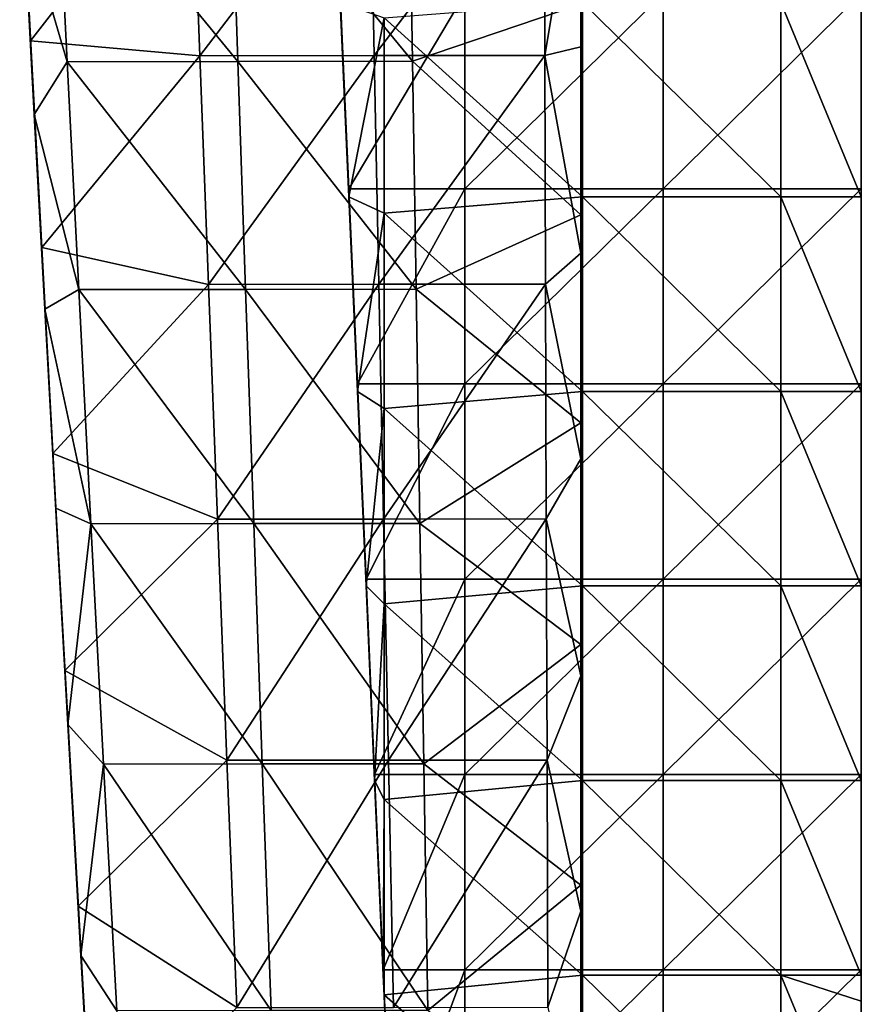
# Model space of a CAD drawing. Header units: millimetres. Extents: x -222 to 222, y 0 to 946.
# Tile 13 of 30: x 166 to 219, y 83 to 144. Entities that reach past the tile are written whole.
import ezdxf

# ---------------------------------------------------------------- set-up
doc = ezdxf.new("R2010")
doc.units = ezdxf.units.MM
doc.header["$LTSCALE"] = 102.491319
for name, color, linetype in [('1', 7, 'CONTINUOUS'), ('10', 7, 'CONTINUOUS'), ('2', 7, 'CONTINUOUS'), ('3', 7, 'CONTINUOUS'), ('4', 7, 'CONTINUOUS'), ('7', 7, 'CONTINUOUS'), ('8', 7, 'CONTINUOUS'), ('9', 7, 'CONTINUOUS')]:
    doc.layers.add(name, color=color, linetype=linetype)

msp = doc.modelspace()

# ---------------------------------------------------------------- linework, layer by layer
at = {"layer": '1', "linetype": 'Continuous'}
for points in [[(186.833, 133.661, -14.092), (194.046, 145.812, -14.092), (186.3, 145.812, -14.092), (186.833, 133.661, -14.092)], [(194.046, 133.661, -14.092), (194.046, 145.812, -14.092), (186.833, 133.661, -14.092), (194.046, 133.661, -14.092)], [(206.379, 133.661, -14.092), (206.379, 145.812, -14.092), (194.046, 133.661, -14.092), (206.379, 133.661, -14.092)], [(194.046, 133.661, -14.092), (206.379, 145.812, -14.092), (194.046, 145.812, -14.092), (194.046, 133.661, -14.092)], [(206.379, 145.812, -14.092), (206.379, 133.661, -14.092), (218.7, 145.812, -14.092), (206.379, 145.812, -14.092)], [(218.7, 145.812, -14.092), (206.379, 133.661, -14.092), (218.7, 133.661, -14.092), (218.7, 145.812, -14.092)], [(187.367, 121.51, -14.092), (194.046, 133.661, -14.092), (186.833, 133.661, -14.092), (187.367, 121.51, -14.092)], [(194.046, 121.51, -14.092), (194.046, 133.661, -14.092), (187.367, 121.51, -14.092), (194.046, 121.51, -14.092)], [(206.379, 121.51, -14.092), (206.379, 133.661, -14.092), (194.046, 121.51, -14.092), (206.379, 121.51, -14.092)], [(194.046, 121.51, -14.092), (206.379, 133.661, -14.092), (194.046, 133.661, -14.092), (194.046, 121.51, -14.092)], [(206.379, 133.661, -14.092), (206.379, 121.51, -14.092), (218.7, 133.661, -14.092), (206.379, 133.661, -14.092)], [(218.7, 133.661, -14.092), (206.379, 121.51, -14.092), (218.7, 121.51, -14.092), (218.7, 133.661, -14.092)], [(187.9, 109.359, -14.092), (194.046, 121.51, -14.092), (187.367, 121.51, -14.092), (187.9, 109.359, -14.092)], [(194.046, 109.359, -14.092), (194.046, 121.51, -14.092), (187.9, 109.359, -14.092), (194.046, 109.359, -14.092)], [(206.379, 109.359, -14.092), (206.379, 121.51, -14.092), (194.046, 109.359, -14.092), (206.379, 109.359, -14.092)], [(194.046, 109.359, -14.092), (206.379, 121.51, -14.092), (194.046, 121.51, -14.092), (194.046, 109.359, -14.092)], [(206.379, 121.51, -14.092), (206.379, 109.359, -14.092), (218.7, 121.51, -14.092), (206.379, 121.51, -14.092)], [(218.7, 121.51, -14.092), (206.379, 109.359, -14.092), (218.7, 109.359, -14.092), (218.7, 121.51, -14.092)], [(188.433, 97.208, -14.092), (194.046, 109.359, -14.092), (187.9, 109.359, -14.092), (188.433, 97.208, -14.092)], [(194.046, 97.208, -14.092), (194.046, 109.359, -14.092), (188.433, 97.208, -14.092), (194.046, 97.208, -14.092)], [(206.379, 97.208, -14.092), (206.379, 109.359, -14.092), (194.046, 97.208, -14.092), (206.379, 97.208, -14.092)], [(194.046, 97.208, -14.092), (206.379, 109.359, -14.092), (194.046, 109.359, -14.092), (194.046, 97.208, -14.092)], [(206.379, 109.359, -14.092), (206.379, 97.208, -14.092), (218.7, 109.359, -14.092), (206.379, 109.359, -14.092)], [(218.7, 109.359, -14.092), (206.379, 97.208, -14.092), (218.7, 97.208, -14.092), (218.7, 109.359, -14.092)], [(188.967, 85.057, -14.092), (194.046, 97.208, -14.092), (188.433, 97.208, -14.092), (188.967, 85.057, -14.092)], [(194.046, 85.057, -14.092), (194.046, 97.208, -14.092), (188.967, 85.057, -14.092), (194.046, 85.057, -14.092)], [(206.379, 85.057, -14.092), (206.379, 97.208, -14.092), (194.046, 85.057, -14.092), (206.379, 85.057, -14.092)], [(194.046, 85.057, -14.092), (206.379, 97.208, -14.092), (194.046, 97.208, -14.092), (194.046, 85.057, -14.092)], [(206.379, 97.208, -14.092), (206.379, 85.057, -14.092), (218.7, 97.208, -14.092), (206.379, 97.208, -14.092)], [(218.7, 97.208, -14.092), (206.379, 85.057, -14.092), (218.7, 85.057, -14.092), (218.7, 97.208, -14.092)], [(189.5, 72.906, -14.092), (194.046, 85.057, -14.092), (188.967, 85.057, -14.092), (189.5, 72.906, -14.092)], [(194.046, 72.906, -14.092), (194.046, 85.057, -14.092), (189.5, 72.906, -14.092), (194.046, 72.906, -14.092)], [(206.379, 72.906, -14.092), (206.379, 85.057, -14.092), (194.046, 72.906, -14.092), (206.379, 72.906, -14.092)], [(194.046, 72.906, -14.092), (206.379, 85.057, -14.092), (194.046, 85.057, -14.092), (194.046, 72.906, -14.092)], [(206.379, 85.057, -14.092), (206.379, 72.906, -14.092), (218.7, 85.057, -14.092), (206.379, 85.057, -14.092)], [(218.7, 85.057, -14.092), (206.379, 72.906, -14.092), (218.7, 72.906, -14.092), (218.7, 85.057, -14.092)]]:
    msp.add_3dface(points, dxfattribs=at)
at = {"layer": '10', "linetype": 'Continuous'}
for points in [[(201.25, 155.329, -427.935), (201.25, 142.49, -430.271), (201.25, 155.677, -438.552), (201.25, 155.329, -427.935)], [(201.25, 142.49, -430.271), (201.25, 141.849, -440.852), (201.25, 155.677, -438.552), (201.25, 142.49, -430.271)], [(201.25, 141.849, -440.852), (201.25, 155.547, -449.642), (201.25, 155.677, -438.552), (201.25, 141.849, -440.852)], [(201.25, 141.733, -451.702), (201.25, 155.418, -460.484), (201.25, 155.547, -449.642), (201.25, 141.733, -451.702)], [(201.25, 141.733, -451.702), (201.25, 155.547, -449.642), (201.25, 141.849, -440.852), (201.25, 141.733, -451.702)], [(201.25, 141.617, -462.318), (201.25, 145.138, -464.068), (201.25, 155.418, -460.484), (201.25, 141.617, -462.318)], [(201.25, 141.617, -462.318), (201.25, 155.418, -460.484), (201.25, 141.733, -451.702), (201.25, 141.617, -462.318)], [(201.25, 132.031, -465.799), (201.25, 145.138, -464.068), (201.25, 141.617, -462.318), (201.25, 132.031, -465.799)], [(201.25, 142.49, -430.271), (201.25, 129.657, -432.658), (201.25, 141.849, -440.852), (201.25, 142.49, -430.271)], [(201.25, 129.657, -432.658), (201.25, 127.634, -443.275), (201.25, 141.849, -440.852), (201.25, 129.657, -432.658)], [(201.25, 127.634, -443.275), (201.25, 141.733, -451.702), (201.25, 141.849, -440.852), (201.25, 127.634, -443.275)], [(201.25, 127.532, -453.871), (201.25, 141.617, -462.318), (201.25, 141.733, -451.702), (201.25, 127.532, -453.871)], [(201.25, 127.532, -453.871), (201.25, 141.733, -451.702), (201.25, 127.634, -443.275), (201.25, 127.532, -453.871)], [(201.25, 127.43, -464.25), (201.25, 132.031, -465.799), (201.25, 141.617, -462.318), (201.25, 127.43, -464.25)], [(201.25, 127.43, -464.25), (201.25, 141.617, -462.318), (201.25, 127.532, -453.871), (201.25, 127.43, -464.25)], [(201.25, 119.081, -467.547), (201.25, 132.031, -465.799), (201.25, 127.43, -464.25), (201.25, 119.081, -467.547)], [(201.25, 129.657, -432.658), (201.25, 116.848, -435.088), (201.25, 127.634, -443.275), (201.25, 129.657, -432.658)], [(201.25, 116.848, -435.088), (201.25, 113.033, -445.82), (201.25, 127.634, -443.275), (201.25, 116.848, -435.088)], [(201.25, 113.033, -445.82), (201.25, 127.532, -453.871), (201.25, 127.634, -443.275), (201.25, 113.033, -445.82)], [(201.25, 112.944, -456.15), (201.25, 127.43, -464.25), (201.25, 127.532, -453.871), (201.25, 112.944, -456.15)], [(201.25, 112.944, -456.15), (201.25, 127.532, -453.871), (201.25, 113.033, -445.82), (201.25, 112.944, -456.15)], [(201.25, 112.855, -466.281), (201.25, 119.081, -467.547), (201.25, 127.43, -464.25), (201.25, 112.855, -466.281)], [(201.25, 112.855, -466.281), (201.25, 127.43, -464.25), (201.25, 112.944, -456.15), (201.25, 112.855, -466.281)], [(201.25, 105.299, -469.446), (201.25, 119.081, -467.547), (201.25, 112.855, -466.281), (201.25, 105.299, -469.446)], [(201.25, 116.848, -435.088), (201.25, 103.356, -437.695), (201.25, 113.033, -445.82), (201.25, 116.848, -435.088)], [(201.25, 103.356, -437.695), (201.25, 98.045, -448.488), (201.25, 113.033, -445.82), (201.25, 103.356, -437.695)], [(201.25, 98.045, -448.488), (201.25, 112.944, -456.15), (201.25, 113.033, -445.82), (201.25, 98.045, -448.488)], [(201.25, 97.969, -458.538), (201.25, 112.855, -466.281), (201.25, 112.944, -456.15), (201.25, 97.969, -458.538)], [(201.25, 97.969, -458.538), (201.25, 112.944, -456.15), (201.25, 98.045, -448.488), (201.25, 97.969, -458.538)], [(201.25, 97.894, -468.41), (201.25, 105.299, -469.446), (201.25, 112.855, -466.281), (201.25, 97.894, -468.41)], [(201.25, 97.894, -468.41), (201.25, 112.855, -466.281), (201.25, 97.969, -458.538), (201.25, 97.894, -468.41)], [(201.25, 90.315, -471.551), (201.25, 105.299, -469.446), (201.25, 97.894, -468.41), (201.25, 90.315, -471.551)], [(201.25, 103.356, -437.695), (201.25, 88.712, -440.577), (201.25, 98.045, -448.488), (201.25, 103.356, -437.695)], [(201.25, 88.712, -440.577), (201.25, 82.671, -451.279), (201.25, 98.045, -448.488), (201.25, 88.712, -440.577)], [(201.25, 82.671, -451.279), (201.25, 97.969, -458.538), (201.25, 98.045, -448.488), (201.25, 82.671, -451.279)], [(201.25, 82.608, -461.035), (201.25, 97.894, -468.41), (201.25, 97.969, -458.538), (201.25, 82.608, -461.035)], [(201.25, 82.608, -461.035), (201.25, 97.969, -458.538), (201.25, 82.671, -451.279), (201.25, 82.608, -461.035)], [(201.25, 82.545, -470.637), (201.25, 90.315, -471.551), (201.25, 97.894, -468.41), (201.25, 82.545, -470.637)], [(201.25, 82.545, -470.637), (201.25, 97.894, -468.41), (201.25, 82.608, -461.035), (201.25, 82.545, -470.637)], [(201.25, 74.406, -473.83), (201.25, 90.315, -471.551), (201.25, 82.545, -470.637), (201.25, 74.406, -473.83)], [(201.25, 88.712, -440.577), (201.25, 73.136, -443.697), (201.25, 82.671, -451.279), (201.25, 88.712, -440.577)]]:
    msp.add_3dface(points, dxfattribs=at)
at = {"layer": '2', "linetype": 'Continuous'}
for points in [[(186.833, 133.661, -14.092), (186.3, 145.812, -14.092), (186.833, 133.475, -25.638), (186.833, 133.661, -14.092)], [(186.833, 133.475, -25.638), (186.3, 145.812, -14.092), (186.3, 145.609, -25.831), (186.833, 133.475, -25.638)], [(186.833, 133.475, -25.638), (186.3, 145.609, -25.831), (186.833, 133.289, -37.196), (186.833, 133.475, -25.638)], [(186.833, 133.289, -37.196), (186.3, 145.609, -25.831), (186.3, 145.406, -37.582), (186.833, 133.289, -37.196)], [(186.833, 133.289, -37.196), (186.3, 145.406, -37.582), (186.833, 133.148, -45.95), (186.833, 133.289, -37.196)], [(186.833, 133.148, -45.95), (186.3, 145.406, -37.582), (186.3, 145.252, -46.483), (186.833, 133.148, -45.95)], [(187.367, 121.51, -14.092), (186.833, 133.661, -14.092), (187.367, 121.341, -25.445), (187.367, 121.51, -14.092)], [(187.367, 121.341, -25.445), (186.833, 133.661, -14.092), (186.833, 133.475, -25.638), (187.367, 121.341, -25.445)], [(187.367, 121.341, -25.445), (186.833, 133.475, -25.638), (187.367, 121.172, -36.81), (187.367, 121.341, -25.445)], [(187.367, 121.172, -36.81), (186.833, 133.475, -25.638), (186.833, 133.289, -37.196), (187.367, 121.172, -36.81)], [(187.367, 121.172, -36.81), (186.833, 133.289, -37.196), (187.367, 121.044, -45.418), (187.367, 121.172, -36.81)], [(187.367, 121.044, -45.418), (186.833, 133.289, -37.196), (186.833, 133.148, -45.95), (187.367, 121.044, -45.418)], [(187.9, 109.359, -14.092), (187.367, 121.51, -14.092), (187.9, 109.207, -25.252), (187.9, 109.359, -14.092)], [(187.9, 109.207, -25.252), (187.367, 121.51, -14.092), (187.367, 121.341, -25.445), (187.9, 109.207, -25.252)], [(187.9, 109.207, -25.252), (187.367, 121.341, -25.445), (187.9, 109.055, -36.424), (187.9, 109.207, -25.252)], [(187.9, 109.055, -36.424), (187.367, 121.341, -25.445), (187.367, 121.172, -36.81), (187.9, 109.055, -36.424)], [(187.9, 109.055, -36.424), (187.367, 121.172, -36.81), (187.9, 108.939, -44.885), (187.9, 109.055, -36.424)], [(187.9, 108.939, -44.885), (187.367, 121.172, -36.81), (187.367, 121.044, -45.418), (187.9, 108.939, -44.885)], [(188.433, 97.208, -14.092), (187.9, 109.359, -14.092), (188.433, 97.073, -25.059), (188.433, 97.208, -14.092)], [(188.433, 97.073, -25.059), (187.9, 109.359, -14.092), (187.9, 109.207, -25.252), (188.433, 97.073, -25.059)], [(188.433, 97.073, -25.059), (187.9, 109.207, -25.252), (188.433, 96.937, -36.037), (188.433, 97.073, -25.059)], [(188.433, 96.937, -36.037), (187.9, 109.207, -25.252), (187.9, 109.055, -36.424), (188.433, 96.937, -36.037)], [(188.433, 96.937, -36.037), (187.9, 109.055, -36.424), (188.433, 96.835, -44.353), (188.433, 96.937, -36.037)], [(188.433, 96.835, -44.353), (187.9, 109.055, -36.424), (187.9, 108.939, -44.885), (188.433, 96.835, -44.353)], [(188.967, 85.057, -14.092), (188.433, 97.208, -14.092), (188.967, 84.939, -24.866), (188.967, 85.057, -14.092)], [(188.967, 84.939, -24.866), (188.433, 97.208, -14.092), (188.433, 97.073, -25.059), (188.967, 84.939, -24.866)], [(188.967, 84.939, -24.866), (188.433, 97.073, -25.059), (188.967, 84.82, -35.651), (188.967, 84.939, -24.866)], [(188.967, 84.82, -35.651), (188.433, 97.073, -25.059), (188.433, 96.937, -36.037), (188.967, 84.82, -35.651)], [(188.967, 84.82, -35.651), (188.433, 96.937, -36.037), (188.967, 84.731, -43.82), (188.967, 84.82, -35.651)], [(188.967, 84.731, -43.82), (188.433, 96.937, -36.037), (188.433, 96.835, -44.353), (188.967, 84.731, -43.82)], [(189.5, 72.906, -14.092), (188.967, 85.057, -14.092), (189.5, 72.805, -24.673), (189.5, 72.906, -14.092)], [(189.5, 72.805, -24.673), (188.967, 85.057, -14.092), (188.967, 84.939, -24.866), (189.5, 72.805, -24.673)], [(189.5, 72.805, -24.673), (188.967, 84.939, -24.866), (189.5, 72.703, -35.265), (189.5, 72.805, -24.673)], [(189.5, 72.703, -35.265), (188.967, 84.939, -24.866), (188.967, 84.82, -35.651), (189.5, 72.703, -35.265)], [(189.5, 72.703, -35.265), (188.967, 84.82, -35.651), (189.5, 72.626, -43.287), (189.5, 72.703, -35.265)], [(189.5, 72.626, -43.287), (188.967, 84.82, -35.651), (189.021, 83.502, -43.766), (189.5, 72.626, -43.287)], [(189.021, 83.502, -43.766), (188.967, 84.82, -35.651), (188.967, 84.731, -43.82), (189.021, 83.502, -43.766)]]:
    msp.add_3dface(points, dxfattribs=at)
at = {"layer": '3', "linetype": 'Continuous'}
for points in [[(186.833, 133.148, -45.95), (186.3, 145.252, -46.483), (189.021, 144.291, -46.44), (186.833, 133.148, -45.95)], [(201.354, 145.252, -46.483), (201.354, 133.148, -45.95), (189.021, 144.291, -46.44), (201.354, 145.252, -46.483)], [(201.354, 133.148, -45.95), (201.354, 145.252, -46.483), (213.687, 133.148, -45.95), (201.354, 133.148, -45.95)], [(213.687, 133.148, -45.95), (201.354, 145.252, -46.483), (213.687, 145.252, -46.483), (213.687, 133.148, -45.95)], [(213.687, 133.148, -45.95), (213.687, 145.252, -46.483), (218.7, 133.148, -45.95), (213.687, 133.148, -45.95)], [(218.7, 133.148, -45.95), (213.687, 145.252, -46.483), (218.7, 145.252, -46.483), (218.7, 133.148, -45.95)], [(186.833, 133.148, -45.95), (189.021, 144.291, -46.44), (189.021, 132.133, -45.906), (186.833, 133.148, -45.95)], [(189.021, 144.291, -46.44), (201.354, 133.148, -45.95), (189.021, 132.133, -45.906), (189.021, 144.291, -46.44)], [(187.367, 121.044, -45.418), (186.833, 133.148, -45.95), (189.021, 132.133, -45.906), (187.367, 121.044, -45.418)], [(201.354, 133.148, -45.95), (201.354, 121.044, -45.418), (189.021, 132.133, -45.906), (201.354, 133.148, -45.95)], [(201.354, 121.044, -45.418), (201.354, 133.148, -45.95), (213.687, 121.044, -45.418), (201.354, 121.044, -45.418)], [(213.687, 121.044, -45.418), (201.354, 133.148, -45.95), (213.687, 133.148, -45.95), (213.687, 121.044, -45.418)], [(213.687, 121.044, -45.418), (213.687, 133.148, -45.95), (218.7, 121.044, -45.418), (213.687, 121.044, -45.418)], [(218.7, 121.044, -45.418), (213.687, 133.148, -45.95), (218.7, 133.148, -45.95), (218.7, 121.044, -45.418)], [(187.367, 121.044, -45.418), (189.021, 132.133, -45.906), (189.021, 119.975, -45.371), (187.367, 121.044, -45.418)], [(189.021, 132.133, -45.906), (201.354, 121.044, -45.418), (189.021, 119.975, -45.371), (189.021, 132.133, -45.906)], [(187.9, 108.939, -44.885), (187.367, 121.044, -45.418), (189.021, 119.975, -45.371), (187.9, 108.939, -44.885)], [(201.354, 121.044, -45.418), (201.354, 108.939, -44.885), (189.021, 119.975, -45.371), (201.354, 121.044, -45.418)], [(201.354, 108.939, -44.885), (201.354, 121.044, -45.418), (213.687, 108.939, -44.885), (201.354, 108.939, -44.885)], [(213.687, 108.939, -44.885), (201.354, 121.044, -45.418), (213.687, 121.044, -45.418), (213.687, 108.939, -44.885)], [(213.687, 108.939, -44.885), (213.687, 121.044, -45.418), (218.7, 108.939, -44.885), (213.687, 108.939, -44.885)], [(218.7, 108.939, -44.885), (213.687, 121.044, -45.418), (218.7, 121.044, -45.418), (218.7, 108.939, -44.885)], [(187.9, 108.939, -44.885), (189.021, 119.975, -45.371), (189.021, 107.817, -44.836), (187.9, 108.939, -44.885)], [(189.021, 119.975, -45.371), (201.354, 108.939, -44.885), (189.021, 107.817, -44.836), (189.021, 119.975, -45.371)], [(188.433, 96.835, -44.353), (187.9, 108.939, -44.885), (189.021, 107.817, -44.836), (188.433, 96.835, -44.353)], [(201.354, 108.939, -44.885), (201.354, 96.835, -44.353), (189.021, 107.817, -44.836), (201.354, 108.939, -44.885)], [(201.354, 96.835, -44.353), (201.354, 108.939, -44.885), (213.687, 96.835, -44.353), (201.354, 96.835, -44.353)], [(213.687, 96.835, -44.353), (201.354, 108.939, -44.885), (213.687, 108.939, -44.885), (213.687, 96.835, -44.353)], [(213.687, 96.835, -44.353), (213.687, 108.939, -44.885), (218.7, 96.835, -44.353), (213.687, 96.835, -44.353)], [(218.7, 96.835, -44.353), (213.687, 108.939, -44.885), (218.7, 108.939, -44.885), (218.7, 96.835, -44.353)], [(188.433, 96.835, -44.353), (189.021, 107.817, -44.836), (189.021, 95.659, -44.301), (188.433, 96.835, -44.353)], [(189.021, 107.817, -44.836), (201.354, 96.835, -44.353), (189.021, 95.659, -44.301), (189.021, 107.817, -44.836)], [(188.967, 84.731, -43.82), (188.433, 96.835, -44.353), (189.021, 95.659, -44.301), (188.967, 84.731, -43.82)], [(201.354, 96.835, -44.353), (201.354, 84.731, -43.82), (189.021, 95.659, -44.301), (201.354, 96.835, -44.353)], [(201.354, 84.731, -43.82), (201.354, 96.835, -44.353), (213.687, 84.731, -43.82), (201.354, 84.731, -43.82)], [(213.687, 84.731, -43.82), (201.354, 96.835, -44.353), (213.687, 96.835, -44.353), (213.687, 84.731, -43.82)], [(213.687, 84.731, -43.82), (213.687, 96.835, -44.353), (218.7, 84.731, -43.82), (213.687, 84.731, -43.82)], [(218.7, 84.731, -43.82), (213.687, 96.835, -44.353), (218.7, 96.835, -44.353), (218.7, 84.731, -43.82)], [(189.021, 83.502, -43.766), (188.967, 84.731, -43.82), (189.021, 95.659, -44.301), (189.021, 83.502, -43.766)], [(201.354, 84.731, -43.82), (189.021, 83.502, -43.766), (189.021, 95.659, -44.301), (201.354, 84.731, -43.82)], [(201.354, 72.626, -43.287), (189.021, 83.502, -43.766), (201.354, 84.731, -43.82), (201.354, 72.626, -43.287)], [(201.354, 72.626, -43.287), (201.354, 84.731, -43.82), (213.687, 72.626, -43.287), (201.354, 72.626, -43.287)], [(213.687, 72.626, -43.287), (201.354, 84.731, -43.82), (213.687, 84.731, -43.82), (213.687, 72.626, -43.287)], [(213.687, 72.626, -43.287), (213.687, 84.731, -43.82), (218.7, 72.626, -43.287), (213.687, 72.626, -43.287)], [(218.7, 72.626, -43.287), (213.687, 84.731, -43.82), (218.7, 83.094, -43.748), (218.7, 72.626, -43.287)], [(218.7, 83.094, -43.748), (213.687, 84.731, -43.82), (218.7, 84.731, -43.82), (218.7, 83.094, -43.748)], [(189.5, 72.626, -43.287), (189.021, 83.502, -43.766), (201.354, 72.626, -43.287), (189.5, 72.626, -43.287)]]:
    msp.add_3dface(points, dxfattribs=at)
at = {"layer": '4', "linetype": 'Continuous'}
for points in [[(218.7, 145.252, -46.483), (218.7, 156.254, -43.748), (218.7, 144.061, -43.748), (218.7, 145.252, -46.483)], [(218.7, 156.254, -43.748), (218.7, 145.581, -31.415), (218.7, 144.061, -43.748), (218.7, 156.254, -43.748)], [(218.7, 145.812, -14.092), (218.7, 133.661, -14.092), (218.7, 145.746, -19.082), (218.7, 145.812, -14.092)], [(218.7, 133.661, -14.092), (218.7, 133.6, -19.082), (218.7, 145.746, -19.082), (218.7, 133.661, -14.092)], [(218.7, 133.6, -19.082), (218.7, 145.581, -31.415), (218.7, 145.746, -19.082), (218.7, 133.6, -19.082)], [(218.7, 145.581, -31.415), (218.7, 133.449, -31.415), (218.7, 144.061, -43.748), (218.7, 145.581, -31.415)], [(218.7, 133.449, -31.415), (218.7, 145.581, -31.415), (218.7, 133.6, -19.082), (218.7, 133.449, -31.415)], [(218.7, 133.148, -45.95), (218.7, 145.252, -46.483), (218.7, 144.061, -43.748), (218.7, 133.148, -45.95)], [(218.7, 133.148, -45.95), (218.7, 144.061, -43.748), (218.7, 131.867, -43.748), (218.7, 133.148, -45.95)], [(218.7, 144.061, -43.748), (218.7, 133.449, -31.415), (218.7, 131.867, -43.748), (218.7, 144.061, -43.748)], [(218.7, 133.661, -14.092), (218.7, 121.51, -14.092), (218.7, 133.6, -19.082), (218.7, 133.661, -14.092)], [(218.7, 121.51, -14.092), (218.7, 121.455, -19.082), (218.7, 133.6, -19.082), (218.7, 121.51, -14.092)], [(218.7, 121.455, -19.082), (218.7, 133.449, -31.415), (218.7, 133.6, -19.082), (218.7, 121.455, -19.082)], [(218.7, 133.449, -31.415), (218.7, 121.318, -31.415), (218.7, 131.867, -43.748), (218.7, 133.449, -31.415)], [(218.7, 121.318, -31.415), (218.7, 133.449, -31.415), (218.7, 121.455, -19.082), (218.7, 121.318, -31.415)], [(218.7, 121.044, -45.418), (218.7, 133.148, -45.95), (218.7, 131.867, -43.748), (218.7, 121.044, -45.418)], [(218.7, 121.044, -45.418), (218.7, 131.867, -43.748), (218.7, 119.674, -43.748), (218.7, 121.044, -45.418)], [(218.7, 131.867, -43.748), (218.7, 121.318, -31.415), (218.7, 119.674, -43.748), (218.7, 131.867, -43.748)], [(218.7, 121.51, -14.092), (218.7, 109.359, -14.092), (218.7, 121.455, -19.082), (218.7, 121.51, -14.092)], [(218.7, 109.359, -14.092), (218.7, 109.309, -19.082), (218.7, 121.455, -19.082), (218.7, 109.359, -14.092)], [(218.7, 109.309, -19.082), (218.7, 121.318, -31.415), (218.7, 121.455, -19.082), (218.7, 109.309, -19.082)], [(218.7, 121.318, -31.415), (218.7, 109.186, -31.415), (218.7, 119.674, -43.748), (218.7, 121.318, -31.415)], [(218.7, 109.186, -31.415), (218.7, 121.318, -31.415), (218.7, 109.309, -19.082), (218.7, 109.186, -31.415)], [(218.7, 108.939, -44.885), (218.7, 121.044, -45.418), (218.7, 119.674, -43.748), (218.7, 108.939, -44.885)], [(218.7, 108.939, -44.885), (218.7, 119.674, -43.748), (218.7, 107.48, -43.748), (218.7, 108.939, -44.885)], [(218.7, 119.674, -43.748), (218.7, 109.186, -31.415), (218.7, 107.48, -43.748), (218.7, 119.674, -43.748)], [(218.7, 109.359, -14.092), (218.7, 97.208, -14.092), (218.7, 109.309, -19.082), (218.7, 109.359, -14.092)], [(218.7, 97.208, -14.092), (218.7, 97.164, -19.082), (218.7, 109.309, -19.082), (218.7, 97.208, -14.092)], [(218.7, 97.164, -19.082), (218.7, 109.186, -31.415), (218.7, 109.309, -19.082), (218.7, 97.164, -19.082)], [(218.7, 109.186, -31.415), (218.7, 97.054, -31.415), (218.7, 107.48, -43.748), (218.7, 109.186, -31.415)], [(218.7, 97.054, -31.415), (218.7, 109.186, -31.415), (218.7, 97.164, -19.082), (218.7, 97.054, -31.415)], [(218.7, 96.835, -44.353), (218.7, 108.939, -44.885), (218.7, 107.48, -43.748), (218.7, 96.835, -44.353)], [(218.7, 96.835, -44.353), (218.7, 107.48, -43.748), (218.7, 95.287, -43.748), (218.7, 96.835, -44.353)], [(218.7, 107.48, -43.748), (218.7, 97.054, -31.415), (218.7, 95.287, -43.748), (218.7, 107.48, -43.748)], [(218.7, 97.208, -14.092), (218.7, 85.057, -14.092), (218.7, 97.164, -19.082), (218.7, 97.208, -14.092)], [(218.7, 85.057, -14.092), (218.7, 85.018, -19.082), (218.7, 97.164, -19.082), (218.7, 85.057, -14.092)], [(218.7, 85.018, -19.082), (218.7, 97.054, -31.415), (218.7, 97.164, -19.082), (218.7, 85.018, -19.082)], [(218.7, 97.054, -31.415), (218.7, 84.922, -31.415), (218.7, 95.287, -43.748), (218.7, 97.054, -31.415)], [(218.7, 84.922, -31.415), (218.7, 97.054, -31.415), (218.7, 85.018, -19.082), (218.7, 84.922, -31.415)], [(218.7, 84.731, -43.82), (218.7, 96.835, -44.353), (218.7, 95.287, -43.748), (218.7, 84.731, -43.82)], [(218.7, 83.094, -43.748), (218.7, 84.731, -43.82), (218.7, 95.287, -43.748), (218.7, 83.094, -43.748)], [(218.7, 84.922, -31.415), (218.7, 83.094, -43.748), (218.7, 95.287, -43.748), (218.7, 84.922, -31.415)], [(218.7, 85.057, -14.092), (218.7, 72.906, -14.092), (218.7, 85.018, -19.082), (218.7, 85.057, -14.092)], [(218.7, 72.906, -14.092), (218.7, 72.873, -19.082), (218.7, 85.018, -19.082), (218.7, 72.906, -14.092)], [(218.7, 72.873, -19.082), (218.7, 84.922, -31.415), (218.7, 85.018, -19.082), (218.7, 72.873, -19.082)], [(218.7, 72.791, -31.415), (218.7, 83.094, -43.748), (218.7, 84.922, -31.415), (218.7, 72.791, -31.415)], [(218.7, 72.791, -31.415), (218.7, 84.922, -31.415), (218.7, 72.873, -19.082), (218.7, 72.791, -31.415)], [(218.7, 72.626, -43.287), (218.7, 83.094, -43.748), (218.7, 72.791, -31.415), (218.7, 72.626, -43.287)]]:
    msp.add_3dface(points, dxfattribs=at)
at = {"layer": '7', "linetype": 'Continuous'}
for points in [[(168.633, 155.357, -462.741), (169.318, 141.561, -464.531), (166.597, 150.848, -463.32), (168.633, 155.357, -462.741)], [(179.931, 141.58, -464.531), (168.633, 155.357, -462.741), (179.472, 155.377, -462.741), (179.931, 141.58, -464.531)], [(169.318, 141.561, -464.531), (168.633, 155.357, -462.741), (179.931, 141.58, -464.531), (169.318, 141.561, -464.531)], [(190.78, 141.591, -464.532), (179.472, 155.377, -462.741), (190.562, 155.389, -462.742), (190.78, 141.591, -464.532)], [(179.931, 141.58, -464.531), (179.472, 155.377, -462.741), (190.78, 141.591, -464.532), (179.931, 141.58, -464.531)], [(190.78, 141.591, -464.532), (190.562, 155.389, -462.742), (201.25, 145.138, -464.068), (190.78, 141.591, -464.532)], [(166.597, 150.848, -463.32), (169.318, 141.561, -464.531), (167.266, 138.272, -464.963), (166.597, 150.848, -463.32)], [(201.25, 132.031, -465.799), (190.78, 141.591, -464.532), (201.25, 145.138, -464.068), (201.25, 132.031, -465.799)], [(169.318, 141.561, -464.531), (170.036, 127.379, -466.418), (167.266, 138.272, -464.963), (169.318, 141.561, -464.531)], [(180.412, 127.396, -466.418), (169.318, 141.561, -464.531), (179.931, 141.58, -464.531), (180.412, 127.396, -466.418)], [(170.036, 127.379, -466.418), (169.318, 141.561, -464.531), (180.412, 127.396, -466.418), (170.036, 127.379, -466.418)], [(191.008, 127.406, -466.419), (179.931, 141.58, -464.531), (190.78, 141.591, -464.532), (191.008, 127.406, -466.419)], [(180.412, 127.396, -466.418), (179.931, 141.58, -464.531), (191.008, 127.406, -466.419), (180.412, 127.396, -466.418)], [(191.008, 127.406, -466.419), (190.78, 141.591, -464.532), (201.25, 132.031, -465.799), (191.008, 127.406, -466.419)], [(167.266, 138.272, -464.963), (170.036, 127.379, -466.418), (167.92, 126.172, -466.58), (167.266, 138.272, -464.963)], [(201.25, 119.081, -467.547), (191.008, 127.406, -466.419), (201.25, 132.031, -465.799), (201.25, 119.081, -467.547)], [(170.036, 127.379, -466.418), (170.789, 112.81, -468.401), (167.92, 126.172, -466.58), (170.036, 127.379, -466.418)], [(180.917, 112.825, -468.402), (170.036, 127.379, -466.418), (180.412, 127.396, -466.418), (180.917, 112.825, -468.402)], [(170.789, 112.81, -468.401), (170.036, 127.379, -466.418), (180.917, 112.825, -468.402), (170.789, 112.81, -468.401)], [(191.245, 112.835, -468.402), (180.412, 127.396, -466.418), (191.008, 127.406, -466.419), (191.245, 112.835, -468.402)], [(180.917, 112.825, -468.402), (180.412, 127.396, -466.418), (191.245, 112.835, -468.402), (180.917, 112.825, -468.402)], [(191.245, 112.835, -468.402), (191.008, 127.406, -466.419), (201.25, 119.081, -467.547), (191.245, 112.835, -468.402)], [(167.92, 126.172, -466.58), (170.789, 112.81, -468.401), (168.6, 113.786, -468.266), (167.92, 126.172, -466.58)], [(201.25, 105.299, -469.446), (191.245, 112.835, -468.402), (201.25, 119.081, -467.547), (201.25, 105.299, -469.446)], [(168.6, 113.786, -468.266), (170.789, 112.81, -468.401), (169.351, 100.327, -470.134), (168.6, 113.786, -468.266)], [(170.789, 112.81, -468.401), (171.576, 97.854, -470.482), (169.351, 100.327, -470.134), (170.789, 112.81, -468.401)], [(181.445, 97.868, -470.483), (170.789, 112.81, -468.401), (180.917, 112.825, -468.402), (181.445, 97.868, -470.483)], [(171.576, 97.854, -470.482), (170.789, 112.81, -468.401), (181.445, 97.868, -470.483), (171.576, 97.854, -470.482)], [(191.493, 97.876, -470.483), (180.917, 112.825, -468.402), (191.245, 112.835, -468.402), (191.493, 97.876, -470.483)], [(181.445, 97.868, -470.483), (180.917, 112.825, -468.402), (191.493, 97.876, -470.483), (181.445, 97.868, -470.483)], [(191.493, 97.876, -470.483), (191.245, 112.835, -468.402), (201.25, 105.299, -469.446), (191.493, 97.876, -470.483)], [(201.25, 90.315, -471.551), (191.493, 97.876, -470.483), (201.25, 105.299, -469.446), (201.25, 90.315, -471.551)], [(169.351, 100.327, -470.134), (171.576, 97.854, -470.482), (170.165, 85.949, -472.167), (169.351, 100.327, -470.134)], [(171.576, 97.854, -470.482), (172.398, 82.511, -472.66), (170.165, 85.949, -472.167), (171.576, 97.854, -470.482)], [(181.995, 82.523, -472.66), (171.576, 97.854, -470.482), (181.445, 97.868, -470.483), (181.995, 82.523, -472.66)], [(172.398, 82.511, -472.66), (171.576, 97.854, -470.482), (181.995, 82.523, -472.66), (172.398, 82.511, -472.66)], [(191.749, 82.531, -472.66), (181.445, 97.868, -470.483), (191.493, 97.876, -470.483), (191.749, 82.531, -472.66)], [(181.995, 82.523, -472.66), (181.445, 97.868, -470.483), (191.749, 82.531, -472.66), (181.995, 82.523, -472.66)], [(191.749, 82.531, -472.66), (191.493, 97.876, -470.483), (201.25, 90.315, -471.551), (191.749, 82.531, -472.66)], [(201.25, 74.406, -473.83), (191.749, 82.531, -472.66), (201.25, 90.315, -471.551), (201.25, 74.406, -473.83)], [(170.165, 85.949, -472.167), (172.398, 82.511, -472.66), (171.04, 70.715, -474.361), (170.165, 85.949, -472.167)]]:
    msp.add_3dface(points, dxfattribs=at)
at = {"layer": '8', "linetype": 'Continuous'}
for points in [[(166.361, 155.726, -430.111), (167.09, 141.89, -432.585), (166.362, 155.732, -427.854), (166.361, 155.726, -430.111)], [(167.09, 141.89, -432.585), (166.361, 155.726, -430.111), (167.09, 141.787, -443.205), (167.09, 141.89, -432.585)], [(167.09, 141.787, -443.205), (166.361, 155.726, -430.111), (166.361, 155.61, -440.956), (167.09, 141.787, -443.205)], [(166.362, 155.732, -427.854), (167.09, 141.89, -432.585), (167.04, 142.851, -430.197), (166.362, 155.732, -427.854)], [(167.09, 141.787, -443.205), (166.361, 155.61, -440.956), (167.09, 141.669, -454.054), (167.09, 141.787, -443.205)], [(167.09, 141.669, -454.054), (166.361, 155.61, -440.956), (166.361, 155.478, -452.046), (167.09, 141.669, -454.054)], [(166.597, 150.848, -463.32), (167.09, 141.669, -454.054), (166.361, 155.478, -452.046), (166.597, 150.848, -463.32)], [(166.597, 150.848, -463.32), (167.266, 138.272, -464.963), (167.09, 141.669, -454.054), (166.597, 150.848, -463.32)], [(167.04, 142.851, -430.197), (167.09, 141.89, -432.585), (167.729, 129.999, -432.586), (167.04, 142.851, -430.197)], [(167.09, 141.89, -432.585), (167.854, 127.668, -435.191), (167.729, 129.999, -432.586), (167.09, 141.89, -432.585)], [(167.854, 127.668, -435.191), (167.09, 141.89, -432.585), (167.854, 127.578, -445.573), (167.854, 127.668, -435.191)], [(167.854, 127.578, -445.573), (167.09, 141.89, -432.585), (167.09, 141.787, -443.205), (167.854, 127.578, -445.573)], [(167.854, 127.578, -445.573), (167.09, 141.787, -443.205), (167.854, 127.473, -456.169), (167.854, 127.578, -445.573)], [(167.854, 127.473, -456.169), (167.09, 141.787, -443.205), (167.09, 141.669, -454.054), (167.854, 127.473, -456.169)], [(167.266, 138.272, -464.963), (167.854, 127.473, -456.169), (167.09, 141.669, -454.054), (167.266, 138.272, -464.963)], [(167.266, 138.272, -464.963), (167.92, 126.172, -466.58), (167.854, 127.473, -456.169), (167.266, 138.272, -464.963)], [(167.729, 129.999, -432.586), (167.854, 127.668, -435.191), (168.428, 117.186, -435.016), (167.729, 129.999, -432.586)], [(167.854, 127.668, -435.191), (168.654, 113.06, -437.928), (168.428, 117.186, -435.016), (167.854, 127.668, -435.191)], [(168.654, 113.06, -437.928), (167.854, 127.668, -435.191), (168.654, 112.982, -448.061), (168.654, 113.06, -437.928)], [(168.654, 112.982, -448.061), (167.854, 127.668, -435.191), (167.854, 127.578, -445.573), (168.654, 112.982, -448.061)], [(168.654, 112.982, -448.061), (167.854, 127.578, -445.573), (168.654, 112.892, -458.391), (168.654, 112.982, -448.061)], [(168.654, 112.892, -458.391), (167.854, 127.578, -445.573), (167.854, 127.473, -456.169), (168.654, 112.892, -458.391)], [(167.92, 126.172, -466.58), (168.6, 113.786, -468.266), (167.854, 127.473, -456.169), (167.92, 126.172, -466.58)], [(168.6, 113.786, -468.266), (168.654, 112.892, -458.391), (167.854, 127.473, -456.169), (168.6, 113.786, -468.266)], [(168.428, 117.186, -435.016), (168.654, 113.06, -437.928), (169.176, 103.685, -437.624), (168.428, 117.186, -435.016)], [(168.6, 113.786, -468.266), (169.351, 100.327, -470.134), (168.654, 112.892, -458.391), (168.6, 113.786, -468.266)], [(168.654, 113.06, -437.928), (169.49, 98.067, -440.795), (169.176, 103.685, -437.624), (168.654, 113.06, -437.928)], [(169.49, 98.067, -440.795), (168.654, 113.06, -437.928), (169.49, 98, -450.669), (169.49, 98.067, -440.795)], [(169.49, 98, -450.669), (168.654, 113.06, -437.928), (168.654, 112.982, -448.061), (169.49, 98, -450.669)], [(169.49, 98, -450.669), (168.654, 112.982, -448.061), (169.49, 97.923, -460.719), (169.49, 98, -450.669)], [(169.49, 97.923, -460.719), (168.654, 112.982, -448.061), (168.654, 112.892, -458.391), (169.49, 97.923, -460.719)], [(169.351, 100.327, -470.134), (169.49, 97.923, -460.719), (168.654, 112.892, -458.391), (169.351, 100.327, -470.134)], [(169.176, 103.685, -437.624), (169.49, 98.067, -440.795), (170.002, 89.017, -440.51), (169.176, 103.685, -437.624)], [(169.351, 100.327, -470.134), (170.165, 85.949, -472.167), (169.49, 97.923, -460.719), (169.351, 100.327, -470.134)], [(169.49, 98.067, -440.795), (170.361, 82.687, -443.794), (170.002, 89.017, -440.51), (169.49, 98.067, -440.795)], [(170.361, 82.687, -443.794), (169.49, 98.067, -440.795), (170.361, 82.633, -453.398), (170.361, 82.687, -443.794)], [(170.361, 82.633, -453.398), (169.49, 98.067, -440.795), (169.49, 98, -450.669), (170.361, 82.633, -453.398)], [(170.361, 82.633, -453.398), (169.49, 98, -450.669), (170.361, 82.569, -463.153), (170.361, 82.633, -453.398)], [(170.361, 82.569, -463.153), (169.49, 98, -450.669), (169.49, 97.923, -460.719), (170.361, 82.569, -463.153)], [(170.165, 85.949, -472.167), (170.361, 82.569, -463.153), (169.49, 97.923, -460.719), (170.165, 85.949, -472.167)], [(170.002, 89.017, -440.51), (170.361, 82.687, -443.794), (170.894, 73.406, -443.637), (170.002, 89.017, -440.51)], [(170.165, 85.949, -472.167), (171.04, 70.715, -474.361), (170.361, 82.569, -463.153), (170.165, 85.949, -472.167)]]:
    msp.add_3dface(points, dxfattribs=at)
at = {"layer": '9', "linetype": 'Continuous'}
for points in [[(166.362, 155.732, -427.854), (167.04, 142.851, -430.197), (177.05, 155.768, -427.853), (166.362, 155.732, -427.854)], [(167.04, 142.851, -430.197), (177.56, 141.928, -430.371), (177.05, 155.768, -427.853), (167.04, 142.851, -430.197)], [(177.56, 141.928, -430.371), (188.139, 155.781, -427.853), (177.05, 155.768, -427.853), (177.56, 141.928, -430.371)], [(188.41, 141.941, -430.371), (188.139, 155.781, -427.853), (177.56, 141.928, -430.371), (188.41, 141.941, -430.371)], [(188.41, 141.941, -430.371), (198.975, 155.786, -427.853), (188.139, 155.781, -427.853), (188.41, 141.941, -430.371)], [(199.019, 141.946, -430.372), (198.975, 155.786, -427.853), (188.41, 141.941, -430.371), (199.019, 141.946, -430.372)], [(198.975, 155.786, -427.853), (199.019, 141.946, -430.372), (201.25, 155.329, -427.935), (198.975, 155.786, -427.853)], [(201.25, 155.329, -427.935), (199.019, 141.946, -430.372), (201.25, 142.49, -430.271), (201.25, 155.329, -427.935)], [(167.04, 142.851, -430.197), (167.729, 129.999, -432.586), (177.56, 141.928, -430.371), (167.04, 142.851, -430.197)], [(201.25, 142.49, -430.271), (199.019, 141.946, -430.372), (201.25, 129.657, -432.658), (201.25, 142.49, -430.271)], [(167.729, 129.999, -432.586), (178.097, 127.702, -433.022), (177.56, 141.928, -430.371), (167.729, 129.999, -432.586)], [(178.097, 127.702, -433.022), (188.41, 141.941, -430.371), (177.56, 141.928, -430.371), (178.097, 127.702, -433.022)], [(188.693, 127.714, -433.022), (188.41, 141.941, -430.371), (178.097, 127.702, -433.022), (188.693, 127.714, -433.022)], [(188.693, 127.714, -433.022), (199.019, 141.946, -430.372), (188.41, 141.941, -430.371), (188.693, 127.714, -433.022)], [(199.064, 127.719, -433.023), (199.019, 141.946, -430.372), (188.693, 127.714, -433.022), (199.064, 127.719, -433.023)], [(199.019, 141.946, -430.372), (199.064, 127.719, -433.023), (201.25, 129.657, -432.658), (199.019, 141.946, -430.372)], [(167.729, 129.999, -432.586), (168.428, 117.186, -435.016), (178.097, 127.702, -433.022), (167.729, 129.999, -432.586)], [(201.25, 129.657, -432.658), (199.064, 127.719, -433.023), (201.25, 116.848, -435.088), (201.25, 129.657, -432.658)], [(168.428, 117.186, -435.016), (178.659, 113.091, -435.806), (178.097, 127.702, -433.022), (168.428, 117.186, -435.016)], [(178.659, 113.091, -435.806), (188.693, 127.714, -433.022), (178.097, 127.702, -433.022), (178.659, 113.091, -435.806)], [(188.988, 113.101, -435.806), (188.693, 127.714, -433.022), (178.659, 113.091, -435.806), (188.988, 113.101, -435.806)], [(188.988, 113.101, -435.806), (199.064, 127.719, -433.023), (188.693, 127.714, -433.022), (188.988, 113.101, -435.806)], [(199.111, 113.106, -435.806), (199.064, 127.719, -433.023), (188.988, 113.101, -435.806), (199.111, 113.106, -435.806)], [(199.064, 127.719, -433.023), (199.111, 113.106, -435.806), (201.25, 116.848, -435.088), (199.064, 127.719, -433.023)], [(168.428, 117.186, -435.016), (169.176, 103.685, -437.624), (178.659, 113.091, -435.806), (168.428, 117.186, -435.016)], [(201.25, 116.848, -435.088), (199.111, 113.106, -435.806), (201.25, 103.356, -437.695), (201.25, 116.848, -435.088)], [(169.176, 103.685, -437.624), (179.248, 98.093, -438.722), (178.659, 113.091, -435.806), (169.176, 103.685, -437.624)], [(179.248, 98.093, -438.722), (188.988, 113.101, -435.806), (178.659, 113.091, -435.806), (179.248, 98.093, -438.722)], [(189.296, 98.103, -438.722), (188.988, 113.101, -435.806), (179.248, 98.093, -438.722), (189.296, 98.103, -438.722)], [(189.296, 98.103, -438.722), (199.111, 113.106, -435.806), (188.988, 113.101, -435.806), (189.296, 98.103, -438.722)], [(199.16, 98.107, -438.722), (199.111, 113.106, -435.806), (189.296, 98.103, -438.722), (199.16, 98.107, -438.722)], [(199.111, 113.106, -435.806), (199.16, 98.107, -438.722), (201.25, 103.356, -437.695), (199.111, 113.106, -435.806)], [(169.176, 103.685, -437.624), (170.002, 89.017, -440.51), (179.248, 98.093, -438.722), (169.176, 103.685, -437.624)], [(201.25, 103.356, -437.695), (199.16, 98.107, -438.722), (201.25, 88.712, -440.577), (201.25, 103.356, -437.695)], [(170.002, 89.017, -440.51), (179.862, 82.709, -441.77), (179.248, 98.093, -438.722), (170.002, 89.017, -440.51)], [(179.862, 82.709, -441.77), (189.296, 98.103, -438.722), (179.248, 98.093, -438.722), (179.862, 82.709, -441.77)], [(189.616, 82.718, -441.77), (189.296, 98.103, -438.722), (179.862, 82.709, -441.77), (189.616, 82.718, -441.77)], [(189.616, 82.718, -441.77), (199.16, 98.107, -438.722), (189.296, 98.103, -438.722), (189.616, 82.718, -441.77)], [(199.209, 82.721, -441.771), (199.16, 98.107, -438.722), (189.616, 82.718, -441.77), (199.209, 82.721, -441.771)], [(199.16, 98.107, -438.722), (199.209, 82.721, -441.771), (201.25, 88.712, -440.577), (199.16, 98.107, -438.722)], [(170.002, 89.017, -440.51), (170.894, 73.406, -443.637), (179.862, 82.709, -441.77), (170.002, 89.017, -440.51)], [(201.25, 88.712, -440.577), (199.209, 82.721, -441.771), (201.25, 73.136, -443.697), (201.25, 88.712, -440.577)]]:
    msp.add_3dface(points, dxfattribs=at)

doc.saveas('drawing.dxf')
